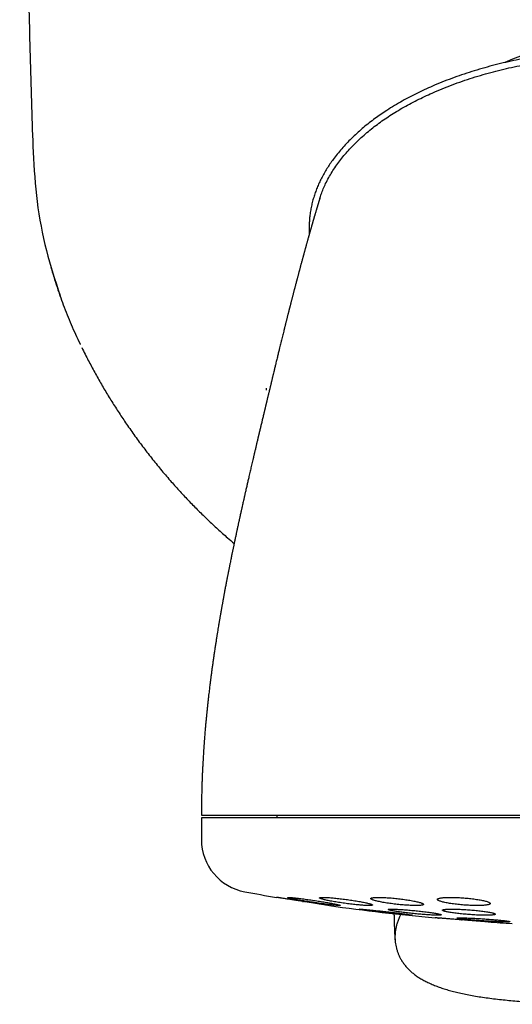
# Model space of a CAD drawing. Header units: millimetres. Extents: x 8 to 813, y 12 to 751.
# Tile 22 of 54: x 460 to 479, y 345 to 382. Entities that reach past the tile are written whole.
import ezdxf

# ---------------------------------------------------------------- set-up
doc = ezdxf.new("R2010")
doc.units = ezdxf.units.MM

msp = doc.modelspace()

# ---------------------------------------------------------------- linework, layer by layer
at = {"color": 7, "linetype": 'Continuous', "lineweight": 30}
for p, q in [((470.862, 373.918), (470.864, 373.619)), ((466.789, 351.552), (466.789, 350.726)), ((498.789, 351.552), (466.789, 351.552)), ((469.639, 351.652), (469.639, 351.552)), ((470.613, 348.395), (470.646, 348.39)), ((472.765, 348.102), (472.765, 348.102)), ((475.899, 348.062), (475.899, 348.063)), ((476.614, 347.698), (476.645, 347.696))]:
    msp.add_line(p, q, dxfattribs=at)
for centre, radius, start, end in [((482.92, 369.462), 11.628, 64.2075, 113.6355), ((468.789, 350.726), 2, 180, 259.6013), ((482.789, 427.016), 79.564, 259.60133, 260.47734), ((482.789, 427.016), 79.564, 261.9336, 264.83484), ((482.789, 427.016), 79.564, 266.27849, 266.93802)]:
    msp.add_arc(centre, radius, start, end, dxfattribs=at)
for points, knots in [([(459.92, 407.962), (459.922, 406.795), (459.926, 404.463), (459.946, 400.963), (459.979, 397.464), (460.023, 393.965), (460.08, 390.487), (460.148, 387.03), (460.228, 383.593), (460.318, 380.158), (460.389, 377.867), (460.424, 376.722)], [0, 0, 0, 0, 0.111989, 0.223983, 0.33598, 0.44798, 0.559983, 0.669986, 0.779991, 0.889996, 1, 1, 1, 1]), ([(482.758, 380.614), (482.619, 380.613), (482.341, 380.611), (481.924, 380.598), (481.51, 380.578), (481.098, 380.549), (480.69, 380.512), (480.286, 380.467), (479.886, 380.415), (479.488, 380.355), (479.09, 380.286), (478.69, 380.209), (478.29, 380.122), (477.892, 380.026), (477.495, 379.92), (477.104, 379.805), (476.719, 379.682), (476.342, 379.55), (475.968, 379.408), (475.618, 379.264), (475.29, 379.12), (474.984, 378.976), (474.681, 378.823), (474.381, 378.662), (474.085, 378.49), (473.813, 378.321), (473.567, 378.156), (473.345, 377.999), (473.127, 377.834), (472.915, 377.661), (472.707, 377.481), (472.508, 377.295), (472.318, 377.105), (472.137, 376.909), (471.964, 376.707), (471.811, 376.513), (471.677, 376.327), (471.56, 376.151), (471.449, 375.97), (471.349, 375.788), (471.259, 375.607), (471.179, 375.427), (471.107, 375.244), (471.044, 375.059), (470.99, 374.872), (470.945, 374.683), (470.909, 374.491), (470.883, 374.299), (470.867, 374.108), (470.864, 373.981), (470.862, 373.918)], [0, 0, 0, 0, 0.027703, 0.0553, 0.082811, 0.110259, 0.137663, 0.164555, 0.191443, 0.218343, 0.245275, 0.272748, 0.300293, 0.327941, 0.355686, 0.383452, 0.410665, 0.437829, 0.464962, 0.492081, 0.515101, 0.538152, 0.561255, 0.584434, 0.607715, 0.631118, 0.649552, 0.667995, 0.686424, 0.704866, 0.723348, 0.741896, 0.759679, 0.777449, 0.795165, 0.812867, 0.826794, 0.840767, 0.854817, 0.868985, 0.882009, 0.895098, 0.908135, 0.921134, 0.934147, 0.947234, 0.960405, 0.973623, 0.986814, 1, 1, 1, 1]), ([(471.262, 374.971), (471.279, 375.027), (471.319, 375.152), (471.394, 375.341), (471.487, 375.55), (471.597, 375.763), (471.725, 375.981), (471.864, 376.192), (472.014, 376.398), (472.174, 376.598), (472.342, 376.791), (472.524, 376.986), (472.722, 377.18), (472.934, 377.373), (473.154, 377.558), (473.38, 377.736), (473.613, 377.906), (473.851, 378.069), (474.104, 378.229), (474.369, 378.388), (474.649, 378.543), (474.933, 378.69), (475.221, 378.831), (475.539, 378.976), (475.887, 379.124), (476.267, 379.273), (476.651, 379.412), (477.04, 379.541), (477.43, 379.659), (477.822, 379.766), (478.216, 379.864), (478.613, 379.954), (479.033, 380.038), (479.474, 380.116), (479.938, 380.186), (480.405, 380.246), (480.874, 380.294), (481.344, 380.332), (481.816, 380.359), (482.287, 380.376), (482.601, 380.378), (482.758, 380.379)], [0, 0, 0, 0, 0.013134, 0.029242, 0.045472, 0.064119, 0.082869, 0.101721, 0.120665, 0.139683, 0.15875, 0.177834, 0.199195, 0.220554, 0.241926, 0.263326, 0.284763, 0.306243, 0.327768, 0.351496, 0.375272, 0.399087, 0.422927, 0.446777, 0.477125, 0.507483, 0.537874, 0.568321, 0.598843, 0.628912, 0.659088, 0.689386, 0.719819, 0.754571, 0.789476, 0.824497, 0.859596, 0.894735, 0.929874, 0.964976, 1, 1, 1, 1]), ([(460.424, 376.722), (460.463, 376.099), (460.542, 374.85), (460.887, 373.033), (461.262, 371.872), (461.445, 371.309)], [0, 0, 0, 0, 0.338537, 0.678923, 1, 1, 1, 1]), ([(471.26, 374.971), (471.26, 374.97), (471.26, 374.968), (471.258, 374.963), (471.256, 374.956), (471.253, 374.948), (471.25, 374.939), (471.247, 374.929), (471.244, 374.919), (471.241, 374.908), (471.238, 374.897), (471.234, 374.887), (471.232, 374.878), (471.229, 374.868), (471.226, 374.86), (471.223, 374.851), (471.221, 374.843), (471.219, 374.836), (471.216, 374.827), (471.212, 374.815), (471.208, 374.8), (471.202, 374.782), (471.197, 374.763), (471.191, 374.743), (471.185, 374.724), (471.179, 374.705), (471.173, 374.685), (471.167, 374.663), (471.159, 374.639), (471.151, 374.612), (471.142, 374.582), (471.133, 374.551), (471.122, 374.512), (471.108, 374.466), (471.095, 374.422), (471.086, 374.391), (471.081, 374.374), (471.076, 374.358), (471.072, 374.344), (471.067, 374.328), (471.062, 374.311), (471.056, 374.291), (471.05, 374.268), (471.043, 374.244), (471.036, 374.22), (471.029, 374.198), (471.023, 374.175), (471.016, 374.152), (471.009, 374.127), (471.001, 374.101), (470.994, 374.074), (470.986, 374.048), (470.979, 374.023), (470.972, 373.999), (470.965, 373.974), (470.958, 373.948), (470.948, 373.917), (470.938, 373.879), (470.926, 373.837), (470.915, 373.798), (470.904, 373.76), (470.894, 373.726), (470.884, 373.69), (470.874, 373.654), (470.865, 373.621), (470.857, 373.593), (470.85, 373.569), (470.843, 373.544), (470.836, 373.518), (470.827, 373.487), (470.817, 373.453), (470.807, 373.417), (470.798, 373.384), (470.789, 373.352), (470.78, 373.319), (470.77, 373.282), (470.759, 373.244), (470.749, 373.206), (470.739, 373.17), (470.729, 373.135), (470.72, 373.102), (470.711, 373.07), (470.702, 373.036), (470.692, 373.001), (470.682, 372.962), (470.67, 372.921), (470.659, 372.88), (470.649, 372.842), (470.639, 372.805), (470.629, 372.771), (470.621, 372.74), (470.613, 372.71), (470.605, 372.68), (470.595, 372.646), (470.586, 372.61), (470.576, 372.574), (470.566, 372.539), (470.557, 372.503), (470.545, 372.46), (470.532, 372.411), (470.517, 372.356), (470.504, 372.305), (470.491, 372.259), (470.48, 372.217), (470.469, 372.176), (470.458, 372.133), (470.446, 372.087), (470.434, 372.042), (470.423, 372.002), (470.414, 371.969), (470.407, 371.94), (470.399, 371.909), (470.39, 371.878), (470.383, 371.849), (470.376, 371.823), (470.37, 371.799), (470.363, 371.774), (470.355, 371.743), (470.345, 371.706), (470.334, 371.665), (470.324, 371.625), (470.314, 371.586), (470.304, 371.548), (470.293, 371.505), (470.281, 371.459), (470.268, 371.41), (470.256, 371.364), (470.245, 371.321), (470.234, 371.279), (470.222, 371.234), (470.21, 371.185), (470.197, 371.136), (470.184, 371.087), (470.172, 371.036), (470.158, 370.985), (470.147, 370.94), (470.138, 370.904), (470.13, 370.872), (470.121, 370.838), (470.111, 370.801), (470.102, 370.765), (470.094, 370.732), (470.087, 370.704), (470.081, 370.68), (470.075, 370.656), (470.068, 370.629), (470.058, 370.592), (470.047, 370.549), (470.035, 370.501), (470.024, 370.455), (470.012, 370.409), (470.001, 370.363), (469.989, 370.318), (469.978, 370.272), (469.967, 370.23), (469.958, 370.193), (469.948, 370.155), (469.938, 370.115), (469.929, 370.077), (469.92, 370.043), (469.914, 370.016), (469.907, 369.988), (469.894, 369.935), (469.875, 369.863), (469.851, 369.765), (469.828, 369.672), (469.803, 369.57), (469.78, 369.475), (469.755, 369.373), (469.734, 369.286), (469.713, 369.199), (469.695, 369.125), (469.676, 369.05), (469.658, 368.973), (469.638, 368.893), (469.617, 368.804), (469.598, 368.725), (469.58, 368.649), (469.564, 368.584), (469.549, 368.523), (469.532, 368.45), (469.517, 368.387), (469.503, 368.331), (469.494, 368.29), (469.484, 368.25), (469.474, 368.209), (469.463, 368.162), (469.452, 368.116), (469.442, 368.074), (469.434, 368.04), (469.426, 368.009), (469.419, 367.978), (469.411, 367.943), (469.401, 367.904), (469.391, 367.864), (469.382, 367.823), (469.373, 367.786), (469.364, 367.748), (469.354, 367.709), (469.344, 367.667), (469.333, 367.619), (469.321, 367.57), (469.31, 367.524), (469.3, 367.483), (469.29, 367.441), (469.278, 367.391), (469.266, 367.342), (469.256, 367.298), (469.248, 367.265), (469.241, 367.238), (469.235, 367.211), (469.228, 367.182), (469.22, 367.148), (469.211, 367.112), (469.203, 367.08), (469.197, 367.051), (469.19, 367.022), (469.182, 366.99), (469.174, 366.958), (469.167, 366.928), (469.16, 366.898), (469.153, 366.868), (469.146, 366.838), (469.139, 366.81), (469.132, 366.782), (469.125, 366.753), (469.114, 366.708), (469.099, 366.645), (469.082, 366.573), (469.065, 366.501), (469.048, 366.432), (469.032, 366.362), (469.016, 366.294), (469.002, 366.238), (468.992, 366.194), (468.985, 366.165), (468.977, 366.133), (468.969, 366.1), (468.962, 366.07), (468.955, 366.04), (468.948, 366.008), (468.94, 365.976), (468.933, 365.946), (468.926, 365.915), (468.917, 365.881), (468.91, 365.848), (468.9, 365.808), (468.889, 365.76), (468.875, 365.701), (468.861, 365.642), (468.847, 365.584), (468.833, 365.524), (468.82, 365.466), (468.806, 365.408), (468.793, 365.352), (468.78, 365.297), (468.768, 365.246), (468.757, 365.198), (468.745, 365.148), (468.728, 365.078), (468.708, 364.992), (468.685, 364.891), (468.663, 364.795), (468.641, 364.704), (468.62, 364.613), (468.598, 364.518), (468.576, 364.423), (468.556, 364.336), (468.539, 364.261), (468.523, 364.191), (468.507, 364.121), (468.49, 364.046), (468.472, 363.965), (468.455, 363.892), (468.441, 363.83), (468.429, 363.779), (468.419, 363.733), (468.409, 363.689), (468.399, 363.644), (468.386, 363.585), (468.369, 363.512), (468.35, 363.428), (468.333, 363.352), (468.319, 363.285), (468.306, 363.23), (468.294, 363.175), (468.281, 363.116), (468.266, 363.05), (468.251, 362.978), (468.237, 362.914), (468.225, 362.859), (468.215, 362.813), (468.205, 362.769), (468.194, 362.721), (468.183, 362.669), (468.171, 362.611), (468.157, 362.549), (468.143, 362.485), (468.13, 362.424), (468.118, 362.368), (468.107, 362.315), (468.096, 362.262), (468.083, 362.202), (468.069, 362.138), (468.055, 362.072), (468.042, 362.01), (468.03, 361.952), (468.019, 361.897), (468.008, 361.844), (467.996, 361.789), (467.984, 361.732), (467.972, 361.674), (467.96, 361.617), (467.949, 361.561), (467.937, 361.502), (467.923, 361.436), (467.908, 361.359), (467.89, 361.274), (467.875, 361.195), (467.861, 361.126), (467.85, 361.073), (467.84, 361.024), (467.831, 360.976), (467.82, 360.923), (467.808, 360.863), (467.796, 360.799), (467.784, 360.737), (467.773, 360.681), (467.763, 360.633), (467.755, 360.59), (467.746, 360.543), (467.735, 360.486), (467.722, 360.417), (467.707, 360.34), (467.693, 360.264), (467.679, 360.194), (467.668, 360.132), (467.658, 360.079), (467.65, 360.033), (467.641, 359.989), (467.633, 359.942), (467.623, 359.89), (467.613, 359.836), (467.603, 359.78), (467.593, 359.727), (467.584, 359.677), (467.575, 359.627), (467.566, 359.576), (467.557, 359.526), (467.548, 359.473), (467.537, 359.415), (467.525, 359.346), (467.513, 359.273), (467.501, 359.204), (467.49, 359.145), (467.482, 359.098), (467.476, 359.061), (467.47, 359.028), (467.464, 358.99), (467.451, 358.915), (467.435, 358.814), (467.415, 358.694), (467.396, 358.579), (467.377, 358.461), (467.36, 358.354), (467.346, 358.265), (467.334, 358.192), (467.323, 358.12), (467.311, 358.044), (467.299, 357.96), (467.286, 357.874), (467.274, 357.793), (467.264, 357.726), (467.256, 357.671), (467.25, 357.633), (467.246, 357.606), (467.243, 357.585), (467.24, 357.559), (467.235, 357.527), (467.228, 357.479), (467.219, 357.416), (467.209, 357.341), (467.198, 357.267), (467.188, 357.195), (467.179, 357.126), (467.169, 357.052), (467.159, 356.975), (467.149, 356.898), (467.14, 356.829), (467.132, 356.765), (467.123, 356.701), (467.115, 356.631), (467.105, 356.555), (467.094, 356.465), (467.082, 356.364), (467.069, 356.251), (467.057, 356.151), (467.047, 356.063), (467.039, 355.992), (467.032, 355.927), (467.027, 355.877), (467.023, 355.841), (467.02, 355.819), (467.018, 355.801), (467.016, 355.782), (467.014, 355.759), (467.011, 355.729), (467.007, 355.691), (467.002, 355.646), (466.997, 355.592), (466.991, 355.534), (466.985, 355.476), (466.976, 355.382), (466.963, 355.254), (466.949, 355.095), (466.934, 354.933), (466.92, 354.767), (466.909, 354.631), (466.902, 354.536), (466.898, 354.483), (466.894, 354.433), (466.89, 354.382), (466.887, 354.33), (466.883, 354.281), (466.88, 354.24), (466.878, 354.205), (466.875, 354.169), (466.872, 354.124), (466.869, 354.065), (466.864, 353.991), (466.858, 353.9), (466.852, 353.794), (466.845, 353.673), (466.838, 353.538), (466.83, 353.388), (466.823, 353.231), (466.817, 353.068), (466.81, 352.9), (466.805, 352.72), (466.799, 352.529), (466.795, 352.327), (466.792, 352.112), (466.789, 351.886), (466.789, 351.731), (466.789, 351.652)], [0, 0, 0, 0, 0.007665, 0.014933, 0.021806, 0.028289, 0.034385, 0.039997, 0.045242, 0.05012, 0.054634, 0.058359, 0.061797, 0.06495, 0.067817, 0.070401, 0.072702, 0.074722, 0.076468, 0.080031, 0.083895, 0.088057, 0.092516, 0.096919, 0.10095, 0.104611, 0.108272, 0.112313, 0.116733, 0.121529, 0.126536, 0.131574, 0.136644, 0.144518, 0.152497, 0.154977, 0.157267, 0.159355, 0.161242, 0.163009, 0.165265, 0.16783, 0.170703, 0.173657, 0.176553, 0.179246, 0.181736, 0.184392, 0.187183, 0.190107, 0.193119, 0.195985, 0.198671, 0.201177, 0.203584, 0.206221, 0.209121, 0.213226, 0.217333, 0.221408, 0.224561, 0.227778, 0.231059, 0.234372, 0.237468, 0.23971, 0.241784, 0.243829, 0.246045, 0.248433, 0.251675, 0.254659, 0.257268, 0.259677, 0.262341, 0.265256, 0.26832, 0.271202, 0.27402, 0.276642, 0.279092, 0.281474, 0.283837, 0.2864, 0.289205, 0.292216, 0.295098, 0.297844, 0.300361, 0.302635, 0.304864, 0.306775, 0.308724, 0.310924, 0.313495, 0.31577, 0.318099, 0.320394, 0.322632, 0.326372, 0.329781, 0.332935, 0.335879, 0.338268, 0.340683, 0.34325, 0.346056, 0.348779, 0.35133, 0.352912, 0.3546, 0.356392, 0.358227, 0.359893, 0.361374, 0.362671, 0.363917, 0.365672, 0.367826, 0.370203, 0.372391, 0.374487, 0.376555, 0.378627, 0.381395, 0.384016, 0.386454, 0.388682, 0.390748, 0.393043, 0.395688, 0.398236, 0.400612, 0.403178, 0.405864, 0.408374, 0.409797, 0.411342, 0.413024, 0.414842, 0.416723, 0.418362, 0.419655, 0.420708, 0.421801, 0.423121, 0.424656, 0.427063, 0.429263, 0.431395, 0.433633, 0.435591, 0.437795, 0.439981, 0.441882, 0.443506, 0.445153, 0.446965, 0.448908, 0.450296, 0.451504, 0.45262, 0.453952, 0.458586, 0.462205, 0.466754, 0.47074, 0.475264, 0.47888, 0.483509, 0.486239, 0.489594, 0.492602, 0.495423, 0.49905, 0.50224, 0.506056, 0.508552, 0.510967, 0.513375, 0.51551, 0.518251, 0.519785, 0.521132, 0.522378, 0.52376, 0.525324, 0.527067, 0.528368, 0.529487, 0.530476, 0.53146, 0.532556, 0.533892, 0.535327, 0.536571, 0.537876, 0.53907, 0.540269, 0.541678, 0.543225, 0.544936, 0.546475, 0.547728, 0.548997, 0.550529, 0.552567, 0.553811, 0.554801, 0.555665, 0.5565, 0.557369, 0.558459, 0.559751, 0.560831, 0.561592, 0.562476, 0.563618, 0.564656, 0.565556, 0.566525, 0.567476, 0.568427, 0.569357, 0.570219, 0.571077, 0.572122, 0.574508, 0.576972, 0.578948, 0.581358, 0.583476, 0.585467, 0.587793, 0.5887, 0.589519, 0.590582, 0.59169, 0.59255, 0.593393, 0.594485, 0.595504, 0.596353, 0.597245, 0.598444, 0.599507, 0.600301, 0.602143, 0.603929, 0.605717, 0.607556, 0.609302, 0.611184, 0.612894, 0.614638, 0.616342, 0.617865, 0.619296, 0.620737, 0.622383, 0.625682, 0.628507, 0.631555, 0.634304, 0.636747, 0.639739, 0.642788, 0.645238, 0.647528, 0.64955, 0.651462, 0.653754, 0.656178, 0.658639, 0.660231, 0.661715, 0.663084, 0.664339, 0.665585, 0.66706, 0.669584, 0.671977, 0.674463, 0.676239, 0.677849, 0.679312, 0.681007, 0.683026, 0.685118, 0.68721, 0.688677, 0.689892, 0.69117, 0.692561, 0.694068, 0.695669, 0.69756, 0.699427, 0.701243, 0.702851, 0.704284, 0.705777, 0.707469, 0.709426, 0.711361, 0.713112, 0.714782, 0.716363, 0.717804, 0.719319, 0.72112, 0.722677, 0.724339, 0.726013, 0.72739, 0.729416, 0.73165, 0.733998, 0.736653, 0.738378, 0.739875, 0.741214, 0.7425, 0.743987, 0.74574, 0.74761, 0.749403, 0.75102, 0.752295, 0.753479, 0.754733, 0.75621, 0.758327, 0.760571, 0.762762, 0.764739, 0.766493, 0.767974, 0.769207, 0.77034, 0.77173, 0.773123, 0.774711, 0.776333, 0.777793, 0.779158, 0.78059, 0.781999, 0.783415, 0.784828, 0.786424, 0.788319, 0.790578, 0.792521, 0.794157, 0.795522, 0.796406, 0.797259, 0.79832, 0.799603, 0.803527, 0.806694, 0.809662, 0.813122, 0.816514, 0.818584, 0.820588, 0.822566, 0.824593, 0.82686, 0.829609, 0.831726, 0.833591, 0.835137, 0.836284, 0.836801, 0.837325, 0.83804, 0.838945, 0.840042, 0.842028, 0.844174, 0.84624, 0.848225, 0.85013, 0.851956, 0.854334, 0.856466, 0.858332, 0.860006, 0.861753, 0.863644, 0.865751, 0.868074, 0.871039, 0.874141, 0.877371, 0.879333, 0.88134, 0.883213, 0.884689, 0.885511, 0.886122, 0.886532, 0.887004, 0.887648, 0.888467, 0.889458, 0.890749, 0.892249, 0.893874, 0.895477, 0.897058, 0.901622, 0.90598, 0.910136, 0.914978, 0.919608, 0.921275, 0.922742, 0.924016, 0.925353, 0.926894, 0.928281, 0.929405, 0.930264, 0.931168, 0.932379, 0.933898, 0.935997, 0.938494, 0.94139, 0.944686, 0.948383, 0.952482, 0.956984, 0.961257, 0.965841, 0.970739, 0.975952, 0.981482, 0.987332, 0.993503, 1, 1, 1, 1]), ([(461.067, 372.491), (461.104, 372.362), (461.178, 372.102), (461.3, 371.717), (461.387, 371.452), (461.436, 371.317), (461.44, 371.308)], [0, 0, 0, 0, 0.325746, 0.651315, 0.976583, 1, 1, 1, 1]), ([(461.44, 371.308), (461.482, 371.19), (461.569, 370.946), (461.712, 370.581), (461.866, 370.209), (462.028, 369.842), (462.143, 369.6), (462.2, 369.479)], [0, 0, 0, 0, 0.188546, 0.391625, 0.594594, 0.797411, 1, 1, 1, 1]), ([(462.148, 369.587), (462.149, 369.585), (462.159, 369.564), (462.178, 369.524), (462.197, 369.484), (462.208, 369.461), (462.209, 369.459)], [0, 0, 0, 0, 0.04075, 0.457884, 0.951314, 1, 1, 1, 1]), ([(462.267, 369.343), (462.309, 369.256), (462.428, 369.014), (462.632, 368.623), (462.88, 368.171), (463.137, 367.728), (463.402, 367.292), (463.675, 366.864), (463.966, 366.429), (464.275, 365.989), (464.604, 365.544), (464.942, 365.108), (465.29, 364.681), (465.638, 364.275), (465.983, 363.891), (466.325, 363.526), (466.675, 363.169), (467.033, 362.819), (467.4, 362.478), (467.731, 362.181), (467.942, 362.002), (468.026, 361.931)], [0, 0, 0, 0, 0.030731, 0.085587, 0.140117, 0.194356, 0.248333, 0.302078, 0.355619, 0.41431, 0.472822, 0.531189, 0.589446, 0.647629, 0.700487, 0.753337, 0.806207, 0.859123, 0.912111, 0.965199, 1, 1, 1, 1]), ([(469.251, 367.732), (469.25, 367.745), (469.248, 367.769), (469.246, 367.793), (469.245, 367.805)], [0, 0, 0, 0, 0.500054, 1, 1, 1, 1]), ([(466.79, 351.652), (466.79, 351.652), (466.789, 351.652), (466.802, 351.652), (466.828, 351.652), (466.869, 351.652), (466.922, 351.652), (466.989, 351.652), (467.069, 351.652), (467.162, 351.652), (467.269, 351.652), (467.388, 351.652), (467.478, 351.652), (467.524, 351.652)], [0, 0, 0, 0, 0.046646, 0.141976, 0.23754, 0.333141, 0.428498, 0.52369, 0.618798, 0.713903, 0.809085, 0.904424, 1, 1, 1, 1]), ([(467.524, 351.652), (467.573, 351.652), (467.672, 351.652), (467.837, 351.652), (468.014, 351.652), (468.205, 351.652), (468.41, 351.652), (468.623, 351.652), (468.844, 351.652), (469.071, 351.652), (469.31, 351.652), (469.559, 351.652), (469.825, 351.652), (470.106, 351.652), (470.405, 351.652), (470.714, 351.652), (471.035, 351.652), (471.366, 351.652), (471.701, 351.652), (472.039, 351.652), (472.379, 351.652), (472.726, 351.652), (473.082, 351.652), (473.454, 351.652), (473.841, 351.652), (474.243, 351.652), (474.652, 351.652), (475.069, 351.652), (475.493, 351.652), (475.916, 351.652), (476.336, 351.652), (476.753, 351.652), (477.174, 351.652), (477.601, 351.652), (478.04, 351.652), (478.492, 351.652), (478.957, 351.652), (479.424, 351.652), (479.895, 351.652), (480.369, 351.652), (480.836, 351.652), (481.295, 351.652), (481.746, 351.652), (482.198, 351.652), (482.651, 351.652), (482.952, 351.652), (483.104, 351.652)], [0, 0, 0, 0, 0.023363, 0.046689, 0.069999, 0.093313, 0.116654, 0.140027, 0.162034, 0.184017, 0.205994, 0.227982, 0.25, 0.273367, 0.296695, 0.320005, 0.343318, 0.366655, 0.390027, 0.412034, 0.434017, 0.455994, 0.477982, 0.5, 0.523367, 0.546695, 0.570005, 0.593318, 0.616655, 0.640027, 0.662034, 0.684017, 0.705994, 0.727982, 0.75, 0.773367, 0.796695, 0.820005, 0.843318, 0.866655, 0.890024, 0.912028, 0.93401, 0.955988, 0.977978, 1, 1, 1, 1]), ([(470.625, 348.394), (470.597, 348.398), (470.541, 348.407), (470.457, 348.42), (470.373, 348.433), (470.291, 348.445), (470.213, 348.457), (470.137, 348.469), (470.064, 348.481), (469.995, 348.491), (469.931, 348.501), (469.872, 348.51), (469.819, 348.519), (469.771, 348.526), (469.73, 348.532), (469.695, 348.538), (469.667, 348.542), (469.646, 348.545), (469.632, 348.547), (469.625, 348.548), (469.626, 348.548), (469.626, 348.548)], [0, 0, 0, 0, 0.0537171, 0.1074341, 0.1627057, 0.217977, 0.2716966, 0.325416, 0.3807128, 0.4360092, 0.4894275, 0.5428453, 0.5978508, 0.6528558, 0.7056696, 0.7584831, 0.8128639, 0.8672445, 0.9195088, 0.971773, 1, 1, 1, 1]), ([(471.039, 348.434), (471.002, 348.439), (470.927, 348.45), (470.815, 348.466), (470.706, 348.481), (470.602, 348.495), (470.502, 348.508), (470.41, 348.519), (470.326, 348.529), (470.251, 348.536), (470.187, 348.542), (470.133, 348.546), (470.091, 348.548), (470.061, 348.549), (470.043, 348.547), (470.038, 348.543), (470.044, 348.538), (470.063, 348.531), (470.095, 348.522), (470.137, 348.511), (470.191, 348.499), (470.256, 348.486), (470.33, 348.471), (470.414, 348.456), (470.505, 348.44), (470.604, 348.423), (470.708, 348.405), (470.817, 348.388), (470.929, 348.37), (471.043, 348.353), (471.157, 348.336), (471.269, 348.32), (471.379, 348.305), (471.484, 348.291), (471.583, 348.279), (471.674, 348.268), (471.758, 348.258), (471.832, 348.251), (471.896, 348.245), (471.949, 348.241), (471.99, 348.239), (472.02, 348.239), (472.037, 348.241), (472.042, 348.245), (472.034, 348.25), (472.014, 348.258), (471.982, 348.267), (471.939, 348.277), (471.884, 348.289), (471.819, 348.302), (471.744, 348.317), (471.66, 348.333), (471.568, 348.349), (471.468, 348.366), (471.364, 348.383), (471.256, 348.4), (471.148, 348.417), (471.076, 348.428), (471.039, 348.434)], [0, 0, 0, 0, 0.018035, 0.036127, 0.054162, 0.072204, 0.090304, 0.108345, 0.126243, 0.144199, 0.162096, 0.179792, 0.197546, 0.215243, 0.232821, 0.250456, 0.268034, 0.285626, 0.303273, 0.320866, 0.338595, 0.356379, 0.374109, 0.392041, 0.410029, 0.427961, 0.446075, 0.464245, 0.482359, 0.500553, 0.518805, 0.536999, 0.555134, 0.573328, 0.591462, 0.609424, 0.627445, 0.645407, 0.663161, 0.680972, 0.698726, 0.716329, 0.733989, 0.751593, 0.769167, 0.786797, 0.804372, 0.822048, 0.83978, 0.857457, 0.875322, 0.893243, 0.91111, 0.929172, 0.947292, 0.965355, 0.982678, 1, 1, 1, 1]), ([(472.255, 348.471), (472.217, 348.476), (472.142, 348.486), (472.032, 348.499), (471.923, 348.511), (471.819, 348.522), (471.72, 348.531), (471.628, 348.538), (471.545, 348.544), (471.47, 348.547), (471.405, 348.549), (471.351, 348.548), (471.309, 348.546), (471.278, 348.542), (471.259, 348.536), (471.253, 348.528), (471.258, 348.519), (471.277, 348.508), (471.307, 348.496), (471.349, 348.482), (471.402, 348.467), (471.467, 348.451), (471.541, 348.435), (471.625, 348.418), (471.717, 348.4), (471.816, 348.383), (471.92, 348.365), (472.03, 348.348), (472.142, 348.332), (472.256, 348.316), (472.37, 348.301), (472.482, 348.288), (472.592, 348.276), (472.696, 348.265), (472.795, 348.256), (472.887, 348.249), (472.97, 348.244), (473.044, 348.24), (473.108, 348.239), (473.161, 348.239), (473.203, 348.242), (473.233, 348.246), (473.251, 348.252), (473.257, 348.26), (473.25, 348.269), (473.231, 348.28), (473.2, 348.293), (473.157, 348.306), (473.103, 348.321), (473.038, 348.337), (472.963, 348.354), (472.879, 348.371), (472.787, 348.388), (472.687, 348.406), (472.582, 348.423), (472.474, 348.44), (472.364, 348.456), (472.291, 348.466), (472.255, 348.471)], [0, 0, 0, 0, 0.017883, 0.035822, 0.053704, 0.071595, 0.089543, 0.107432, 0.125172, 0.14297, 0.16071, 0.178305, 0.195957, 0.213553, 0.231129, 0.248761, 0.266337, 0.284024, 0.301767, 0.319455, 0.337337, 0.355274, 0.373157, 0.391233, 0.409367, 0.427443, 0.445631, 0.463875, 0.482062, 0.500224, 0.518444, 0.536605, 0.554616, 0.572685, 0.590694, 0.608496, 0.626356, 0.644158, 0.661788, 0.679475, 0.697105, 0.714673, 0.732298, 0.749867, 0.767509, 0.785205, 0.802847, 0.820663, 0.838535, 0.856352, 0.874371, 0.892448, 0.910468, 0.928632, 0.946855, 0.965019, 0.98251, 1, 1, 1, 1]), ([(474.188, 348.503), (474.151, 348.507), (474.076, 348.515), (473.966, 348.525), (473.858, 348.533), (473.754, 348.54), (473.656, 348.545), (473.564, 348.548), (473.481, 348.549), (473.406, 348.548), (473.341, 348.545), (473.287, 348.54), (473.244, 348.534), (473.212, 348.526), (473.193, 348.516), (473.186, 348.504), (473.191, 348.492), (473.208, 348.478), (473.238, 348.463), (473.28, 348.447), (473.333, 348.43), (473.398, 348.413), (473.472, 348.395), (473.556, 348.378), (473.648, 348.36), (473.748, 348.343), (473.853, 348.327), (473.963, 348.312), (474.075, 348.297), (474.189, 348.284), (474.302, 348.272), (474.414, 348.262), (474.523, 348.254), (474.627, 348.247), (474.725, 348.242), (474.817, 348.24), (474.9, 348.239), (474.974, 348.24), (475.038, 348.243), (475.091, 348.248), (475.134, 348.254), (475.165, 348.263), (475.183, 348.272), (475.19, 348.284), (475.184, 348.297), (475.165, 348.311), (475.135, 348.326), (475.092, 348.342), (475.038, 348.359), (474.973, 348.376), (474.898, 348.393), (474.813, 348.411), (474.721, 348.428), (474.621, 348.445), (474.515, 348.461), (474.407, 348.477), (474.297, 348.491), (474.224, 348.499), (474.188, 348.503)], [0, 0, 0, 0, 0.01773, 0.035517, 0.053246, 0.070982, 0.088776, 0.106512, 0.124131, 0.141808, 0.159427, 0.176995, 0.194619, 0.212188, 0.229839, 0.247546, 0.265198, 0.28303, 0.300918, 0.318752, 0.336787, 0.354879, 0.372915, 0.391087, 0.409317, 0.427489, 0.44567, 0.463909, 0.482088, 0.500143, 0.518256, 0.53631, 0.554161, 0.57207, 0.58992, 0.607583, 0.625303, 0.642965, 0.660536, 0.678163, 0.695735, 0.713348, 0.731016, 0.74863, 0.766399, 0.784224, 0.801994, 0.819968, 0.837998, 0.855972, 0.874112, 0.89231, 0.91045, 0.928644, 0.946896, 0.965088, 0.982544, 1, 1, 1, 1]), ([(476.707, 348.528), (476.67, 348.53), (476.596, 348.536), (476.486, 348.542), (476.378, 348.546), (476.275, 348.548), (476.177, 348.549), (476.086, 348.547), (476.003, 348.544), (475.928, 348.538), (475.863, 348.531), (475.808, 348.523), (475.765, 348.512), (475.733, 348.5), (475.713, 348.487), (475.705, 348.473), (475.71, 348.458), (475.727, 348.441), (475.757, 348.424), (475.799, 348.407), (475.853, 348.39), (475.917, 348.372), (475.992, 348.355), (476.077, 348.338), (476.169, 348.322), (476.269, 348.307), (476.374, 348.293), (476.484, 348.28), (476.596, 348.269), (476.709, 348.259), (476.822, 348.252), (476.933, 348.245), (477.041, 348.241), (477.145, 348.239), (477.243, 348.239), (477.333, 348.241), (477.416, 348.244), (477.49, 348.249), (477.555, 348.257), (477.609, 348.265), (477.652, 348.276), (477.683, 348.288), (477.702, 348.301), (477.709, 348.315), (477.703, 348.331), (477.685, 348.347), (477.655, 348.364), (477.612, 348.381), (477.557, 348.399), (477.492, 348.416), (477.416, 348.434), (477.331, 348.45), (477.238, 348.466), (477.138, 348.482), (477.032, 348.496), (476.924, 348.508), (476.815, 348.519), (476.743, 348.525), (476.707, 348.528)], [0, 0, 0, 0, 0.017619, 0.035293, 0.052911, 0.070533, 0.088211, 0.105833, 0.1234, 0.141024, 0.158592, 0.176214, 0.193891, 0.211513, 0.229299, 0.247141, 0.264928, 0.28292, 0.300969, 0.318961, 0.337112, 0.355321, 0.373472, 0.391663, 0.409913, 0.428103, 0.446196, 0.464347, 0.482439, 0.500339, 0.518296, 0.536195, 0.553895, 0.571651, 0.58935, 0.606931, 0.624568, 0.642148, 0.65974, 0.677388, 0.694981, 0.712707, 0.730489, 0.748216, 0.766144, 0.784128, 0.802056, 0.820166, 0.838333, 0.856443, 0.874637, 0.892889, 0.911082, 0.92922, 0.947417, 0.965554, 0.982777, 1, 1, 1, 1]), ([(471.624, 348.239), (471.625, 348.239), (471.626, 348.239), (471.62, 348.24), (471.609, 348.242), (471.59, 348.245), (471.564, 348.249), (471.532, 348.253), (471.494, 348.259), (471.449, 348.266), (471.399, 348.274), (471.344, 348.283), (471.283, 348.292), (471.218, 348.302), (471.148, 348.313), (471.075, 348.324), (470.998, 348.336), (470.919, 348.348), (470.83, 348.362), (470.731, 348.377), (470.661, 348.388), (470.625, 348.394)], [0, 0, 0, 0, 0.013432, 0.065486, 0.11754, 0.171106, 0.224673, 0.276747, 0.328821, 0.382387, 0.435953, 0.488413, 0.540874, 0.594825, 0.648776, 0.701825, 0.754875, 0.809434, 0.863993, 0.931621, 1, 1, 1, 1]), ([(473.764, 348.008), (473.727, 348.012), (473.651, 348.021), (473.54, 348.033), (473.431, 348.045), (473.327, 348.056), (473.228, 348.066), (473.136, 348.075), (473.052, 348.083), (472.977, 348.09), (472.912, 348.096), (472.859, 348.1), (472.816, 348.103), (472.786, 348.104), (472.768, 348.104), (472.762, 348.102), (472.769, 348.099), (472.789, 348.095), (472.82, 348.089), (472.863, 348.082), (472.918, 348.074), (472.983, 348.064), (473.058, 348.054), (473.142, 348.043), (473.234, 348.031), (473.332, 348.019), (473.437, 348.006), (473.545, 347.993), (473.657, 347.98), (473.77, 347.967), (473.883, 347.954), (473.995, 347.942), (474.103, 347.93), (474.208, 347.919), (474.307, 347.909), (474.398, 347.9), (474.482, 347.892), (474.556, 347.885), (474.62, 347.88), (474.673, 347.876), (474.715, 347.873), (474.744, 347.872), (474.761, 347.872), (474.766, 347.874), (474.758, 347.877), (474.738, 347.881), (474.706, 347.887), (474.662, 347.894), (474.607, 347.903), (474.541, 347.912), (474.465, 347.922), (474.381, 347.933), (474.289, 347.945), (474.19, 347.958), (474.085, 347.97), (473.978, 347.983), (473.871, 347.996), (473.8, 348.004), (473.764, 348.008)], [0, 0, 0, 0, 0.0179908, 0.0360386, 0.0540289, 0.0720232, 0.0900751, 0.1080689, 0.1259889, 0.1439665, 0.161886, 0.1796887, 0.1975487, 0.2153512, 0.2330709, 0.2508473, 0.2685671, 0.2862739, 0.304037, 0.3217443, 0.3395131, 0.3573381, 0.3751075, 0.3929862, 0.4109214, 0.4288006, 0.4467899, 0.4648362, 0.4828256, 0.5008777, 0.5189873, 0.5370392, 0.555078, 0.5731746, 0.5912129, 0.6091677, 0.6271803, 0.6451346, 0.6629723, 0.6808673, 0.6987047, 0.7164443, 0.7342407, 0.7519804, 0.7696834, 0.7874427, 0.8051461, 0.822889, 0.840688, 0.8584314, 0.876273, 0.8941711, 0.9120132, 0.9299704, 0.9479844, 0.9659419, 0.9829709, 1, 1, 1, 1]), ([(474.853, 348.046), (474.815, 348.049), (474.74, 348.057), (474.629, 348.067), (474.521, 348.076), (474.417, 348.084), (474.318, 348.091), (474.226, 348.096), (474.143, 348.1), (474.068, 348.103), (474.003, 348.104), (473.949, 348.104), (473.906, 348.102), (473.875, 348.099), (473.857, 348.094), (473.851, 348.088), (473.857, 348.081), (473.876, 348.073), (473.906, 348.064), (473.949, 348.053), (474.003, 348.042), (474.068, 348.03), (474.143, 348.018), (474.227, 348.005), (474.319, 347.992), (474.418, 347.979), (474.523, 347.966), (474.632, 347.953), (474.743, 347.941), (474.857, 347.929), (474.97, 347.918), (475.082, 347.908), (475.19, 347.899), (475.295, 347.891), (475.393, 347.885), (475.484, 347.879), (475.568, 347.875), (475.642, 347.873), (475.706, 347.872), (475.759, 347.872), (475.801, 347.874), (475.831, 347.877), (475.849, 347.882), (475.855, 347.888), (475.848, 347.895), (475.828, 347.903), (475.797, 347.913), (475.753, 347.923), (475.698, 347.934), (475.633, 347.946), (475.557, 347.958), (475.473, 347.971), (475.38, 347.984), (475.281, 347.997), (475.176, 348.01), (475.069, 348.023), (474.96, 348.035), (474.889, 348.042), (474.853, 348.046)], [0, 0, 0, 0, 0.017881, 0.035818, 0.053698, 0.071583, 0.089525, 0.107409, 0.125209, 0.143067, 0.160866, 0.178585, 0.19636, 0.214079, 0.231786, 0.24955, 0.267258, 0.285029, 0.302856, 0.320627, 0.338509, 0.356447, 0.374329, 0.39232, 0.410369, 0.42836, 0.446413, 0.464523, 0.482575, 0.500613, 0.518708, 0.536745, 0.554698, 0.572708, 0.59066, 0.608495, 0.626387, 0.644222, 0.66196, 0.679755, 0.697493, 0.715196, 0.732955, 0.750659, 0.768403, 0.786204, 0.803949, 0.821793, 0.839694, 0.857539, 0.875498, 0.893515, 0.911475, 0.929515, 0.947613, 0.965654, 0.982827, 1, 1, 1, 1]), ([(476.898, 348.077), (476.861, 348.079), (476.787, 348.085), (476.676, 348.091), (476.568, 348.097), (476.464, 348.1), (476.366, 348.103), (476.274, 348.104), (476.191, 348.104), (476.116, 348.102), (476.051, 348.099), (475.997, 348.094), (475.954, 348.088), (475.922, 348.081), (475.903, 348.072), (475.896, 348.063), (475.902, 348.053), (475.92, 348.041), (475.951, 348.029), (475.993, 348.017), (476.048, 348.004), (476.113, 347.991), (476.188, 347.978), (476.272, 347.965), (476.364, 347.952), (476.463, 347.94), (476.568, 347.928), (476.677, 347.918), (476.789, 347.908), (476.902, 347.899), (477.015, 347.891), (477.127, 347.884), (477.235, 347.879), (477.339, 347.875), (477.437, 347.873), (477.528, 347.872), (477.611, 347.872), (477.685, 347.874), (477.749, 347.877), (477.803, 347.882), (477.846, 347.888), (477.876, 347.895), (477.894, 347.904), (477.901, 347.913), (477.894, 347.924), (477.875, 347.935), (477.844, 347.947), (477.8, 347.959), (477.745, 347.972), (477.68, 347.985), (477.604, 347.998), (477.519, 348.011), (477.427, 348.024), (477.327, 348.036), (477.222, 348.048), (477.114, 348.059), (477.006, 348.068), (476.934, 348.074), (476.898, 348.077)], [0, 0, 0, 0, 0.01777, 0.035596, 0.053366, 0.071139, 0.088969, 0.106741, 0.124459, 0.142232, 0.15995, 0.177658, 0.195422, 0.213131, 0.230905, 0.248734, 0.266508, 0.284393, 0.302334, 0.320219, 0.338213, 0.356264, 0.374258, 0.392312, 0.410423, 0.428476, 0.446512, 0.464606, 0.482641, 0.50059, 0.518598, 0.536546, 0.554378, 0.572267, 0.590099, 0.607835, 0.625628, 0.643364, 0.661067, 0.678827, 0.69653, 0.714277, 0.73208, 0.749827, 0.767675, 0.785578, 0.803426, 0.821389, 0.839408, 0.857371, 0.875413, 0.893512, 0.911554, 0.929604, 0.947712, 0.965762, 0.982881, 1, 1, 1, 1]), ([(474.066, 347.933), (474.067, 347.911), (474.068, 347.86), (474.07, 347.795), (474.071, 347.735), (474.073, 347.686), (474.074, 347.638), (474.075, 347.59), (474.077, 347.543), (474.078, 347.498), (474.08, 347.456), (474.081, 347.418), (474.082, 347.384), (474.084, 347.355), (474.085, 347.331), (474.085, 347.311), (474.086, 347.295), (474.087, 347.281), (474.087, 347.267), (474.088, 347.252), (474.089, 347.235), (474.089, 347.217), (474.09, 347.197), (474.091, 347.175), (474.093, 347.154), (474.094, 347.131), (474.095, 347.107), (474.096, 347.082), (474.098, 347.06), (474.099, 347.043), (474.1, 347.031), (474.1, 347.024), (474.101, 347.017), (474.101, 347.01), (474.101, 347.003), (474.102, 346.996), (474.103, 346.988), (474.103, 346.978), (474.104, 346.966), (474.105, 346.954), (474.106, 346.942), (474.107, 346.929), (474.108, 346.916), (474.11, 346.904), (474.111, 346.892), (474.112, 346.881), (474.113, 346.871), (474.114, 346.865), (474.114, 346.862)], [0, 0, 0, 0, 0.026896, 0.063571, 0.08677, 0.110819, 0.135723, 0.161491, 0.188127, 0.215387, 0.24114, 0.267132, 0.290644, 0.311649, 0.330128, 0.346062, 0.357388, 0.368026, 0.379876, 0.392977, 0.407328, 0.422932, 0.44293, 0.464095, 0.485853, 0.508196, 0.53747, 0.567649, 0.596887, 0.623871, 0.635253, 0.646181, 0.656657, 0.666681, 0.676322, 0.687137, 0.69977, 0.716789, 0.736241, 0.758092, 0.782299, 0.80881, 0.837554, 0.866627, 0.897523, 0.930139, 0.964348, 1, 1, 1, 1]), ([(474.327, 347.904), (474.31, 347.872), (474.27, 347.797), (474.218, 347.674), (474.174, 347.545), (474.143, 347.423), (474.122, 347.308), (474.108, 347.194), (474.102, 347.079), (474.104, 346.965), (474.114, 346.852), (474.131, 346.739), (474.156, 346.628), (474.189, 346.518), (474.229, 346.411), (474.277, 346.305), (474.335, 346.195), (474.407, 346.081), (474.494, 345.966), (474.591, 345.855), (474.698, 345.749), (474.816, 345.65), (474.944, 345.556), (475.082, 345.469), (475.231, 345.386), (475.389, 345.309), (475.556, 345.237), (475.734, 345.168), (475.921, 345.104), (476.118, 345.044), (476.325, 344.987), (476.545, 344.934), (476.779, 344.883), (477.027, 344.836), (477.286, 344.792), (477.556, 344.752), (477.837, 344.715), (478.124, 344.683), (478.416, 344.654), (478.712, 344.628), (479.018, 344.605), (479.334, 344.584), (479.674, 344.565), (480.038, 344.549), (480.428, 344.534), (480.831, 344.522), (481.246, 344.513), (481.563, 344.507), (481.741, 344.505), (481.776, 344.505)], [0, 0, 0, 0, 0.011361, 0.026478, 0.041315, 0.053501, 0.065552, 0.077495, 0.089354, 0.101155, 0.112923, 0.124683, 0.136459, 0.148276, 0.160158, 0.17213, 0.184217, 0.198905, 0.213838, 0.229058, 0.244612, 0.260545, 0.276921, 0.293827, 0.311341, 0.329526, 0.348433, 0.368105, 0.38858, 0.409892, 0.432071, 0.455146, 0.48025, 0.506385, 0.533573, 0.561835, 0.591189, 0.621652, 0.651404, 0.682168, 0.713954, 0.746772, 0.780634, 0.819667, 0.860022, 0.90171, 0.944741, 0.989124, 1, 1, 1, 1]), ([(476.625, 347.697), (476.597, 347.7), (476.542, 347.704), (476.458, 347.71), (476.375, 347.717), (476.294, 347.723), (476.215, 347.729), (476.14, 347.735), (476.067, 347.741), (475.999, 347.746), (475.935, 347.751), (475.877, 347.756), (475.823, 347.76), (475.775, 347.763), (475.734, 347.767), (475.699, 347.769), (475.67, 347.772), (475.648, 347.773), (475.633, 347.775), (475.626, 347.775), (475.626, 347.775), (475.626, 347.775)], [0, 0, 0, 0, 0.053125, 0.10625, 0.160917, 0.215583, 0.268709, 0.321834, 0.376507, 0.43118, 0.484232, 0.537283, 0.591884, 0.646485, 0.699384, 0.752284, 0.806728, 0.861172, 0.913931, 0.96669, 1, 1, 1, 1]), ([(475.749, 347.766), (475.754, 347.765), (475.761, 347.765), (475.769, 347.764), (475.771, 347.764)], [0, 0, 0, 0, 0.812234, 1, 1, 1, 1]), ([(477.451, 347.736), (477.413, 347.739), (477.338, 347.744), (477.227, 347.75), (477.119, 347.756), (477.015, 347.762), (476.917, 347.766), (476.825, 347.77), (476.741, 347.773), (476.666, 347.774), (476.601, 347.775), (476.547, 347.775), (476.504, 347.774), (476.473, 347.772), (476.455, 347.769), (476.449, 347.765), (476.455, 347.76), (476.474, 347.754), (476.506, 347.748), (476.549, 347.741), (476.603, 347.734), (476.669, 347.726), (476.744, 347.717), (476.828, 347.709), (476.92, 347.7), (477.019, 347.691), (477.124, 347.683), (477.232, 347.674), (477.344, 347.666), (477.457, 347.658), (477.569, 347.651), (477.681, 347.644), (477.789, 347.638), (477.893, 347.633), (477.991, 347.628), (478.082, 347.625), (478.166, 347.622), (478.24, 347.62), (478.304, 347.62), (478.358, 347.62), (478.4, 347.621), (478.43, 347.623), (478.447, 347.626), (478.453, 347.63), (478.445, 347.635), (478.426, 347.641), (478.394, 347.647), (478.35, 347.654), (478.294, 347.662), (478.229, 347.67), (478.153, 347.678), (478.068, 347.687), (477.975, 347.695), (477.876, 347.704), (477.771, 347.713), (477.664, 347.721), (477.557, 347.729), (477.486, 347.734), (477.451, 347.736)], [0, 0, 0, 0, 0.017879, 0.035816, 0.053695, 0.071576, 0.089515, 0.107396, 0.125239, 0.14314, 0.160983, 0.178789, 0.196653, 0.214459, 0.232261, 0.250119, 0.267921, 0.285751, 0.303638, 0.321469, 0.339349, 0.357286, 0.375167, 0.393097, 0.411083, 0.429013, 0.446971, 0.464985, 0.482942, 0.500892, 0.5189, 0.53685, 0.554761, 0.57273, 0.590642, 0.608501, 0.626417, 0.644276, 0.662091, 0.679963, 0.697778, 0.715578, 0.733434, 0.751234, 0.769052, 0.786927, 0.804745, 0.822609, 0.840529, 0.858393, 0.876309, 0.894282, 0.912197, 0.930149, 0.948158, 0.96611, 0.983055, 1, 1, 1, 1]), ([(477.625, 347.62), (477.625, 347.62), (477.626, 347.62), (477.621, 347.62), (477.61, 347.621), (477.591, 347.622), (477.566, 347.624), (477.534, 347.627), (477.496, 347.63), (477.451, 347.633), (477.4, 347.637), (477.344, 347.642), (477.284, 347.646), (477.218, 347.651), (477.147, 347.657), (477.074, 347.663), (476.998, 347.668), (476.918, 347.675), (476.829, 347.682), (476.731, 347.689), (476.66, 347.695), (476.625, 347.697)], [0, 0, 0, 0, 0.0085262, 0.0612299, 0.1139336, 0.1681686, 0.2224035, 0.2751102, 0.3278169, 0.3820493, 0.4362818, 0.4890869, 0.5418922, 0.5962228, 0.6505535, 0.70351, 0.7564666, 0.8109536, 0.8654406, 0.932347, 1, 1, 1, 1])]:
    msp.add_open_spline(points, degree=3, knots=knots, dxfattribs=at)

doc.saveas('drawing.dxf')
